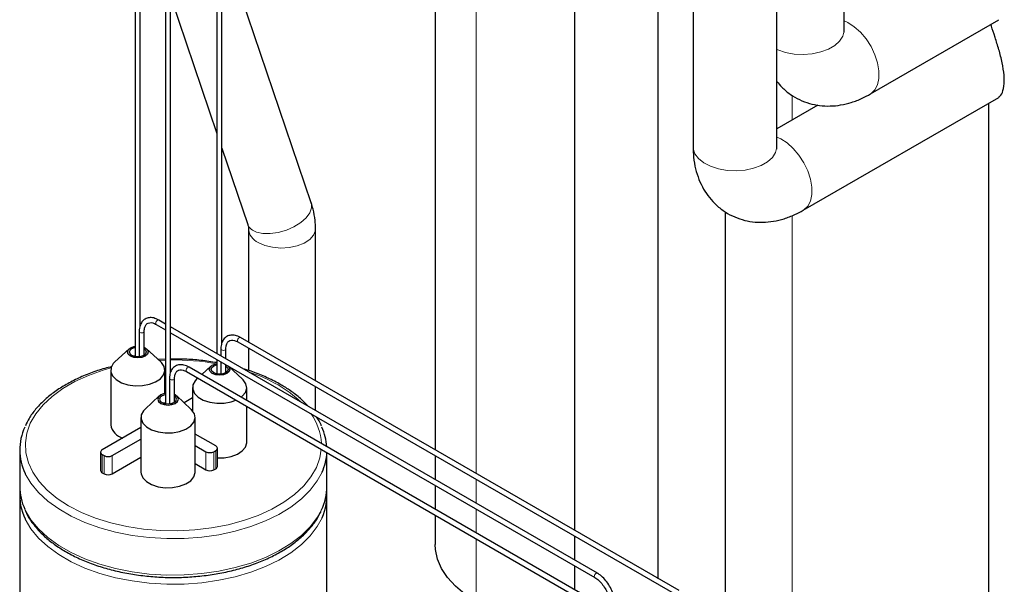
# Model space of a CAD drawing. Header units: millimetres. Extents: x 5 to 418, y 2 to 292.
# Tile 22 of 31: x 319 to 347, y 102 to 118. Entities that reach past the tile are written whole.
import ezdxf

# ---------------------------------------------------------------- set-up
doc = ezdxf.new("R2010")
doc.units = ezdxf.units.MM

msp = doc.modelspace()

# ---------------------------------------------------------------- linework, layer by layer
at = {"color": 7, "linetype": 'Continuous', "lineweight": 25}
for p, q in [((322.4143, 135.2983), (322.4143, 108.0948)), ((322.5583, 108.9877), (322.5583, 135.2983)), ((324.8969, 108.4867), (324.8969, 134.7974)), ((324.7529, 134.7729), (324.7529, 108.1789)), ((323.2821, 133.9483), (323.2821, 106.7426)), ((323.4261, 107.6376), (323.4261, 133.9483)), ((331.0049, 124.6212), (331.0049, 105.4187)), ((338.387, 122.3705), (338.387, 114.1107)), ((340.787, 114.1107), (340.787, 122.0651)), ((342.7103, 117.442), (342.7103, 122.0728)), ((327.4527, 112.4987), (324.8969, 120.0519)), ((323.4261, 118.4083), (324.7529, 114.4874)), ((343.4679, 115.6187), (347.1443, 117.7411)), ((341.5446, 112.2874), (347.1443, 115.5201)), ((346.8441, 115.3468), (346.8441, 96.2749)), ((341.9609, 115.299), (340.787, 114.6213)), ((324.8969, 114.0618), (325.634, 111.8833)), ((339.3162, 100.6207), (339.3162, 112.2399)), ((325.6558, 111.7589), (325.6558, 108.5067)), ((327.5758, 107.3983), (327.5758, 111.7589)), ((323.2821, 109.0279), (323.088, 109.14)), ((323.016, 109.0153), (323.2821, 108.8617)), ((335.6462, 101.8903), (323.4261, 108.9448)), ((322.5275, 108.8163), (322.5275, 108.0905)), ((322.6715, 108.8163), (322.6714, 108.8152)), ((322.6715, 108.1388), (322.6715, 108.8163)), ((323.4261, 108.7785), (335.5742, 101.7656)), ((337.9848, 101.3893), (325.4266, 108.639)), ((322.2354, 108.3176), (321.8284, 107.9419)), ((323.1443, 107.9419), (322.7373, 108.3176)), ((324.866, 108.3153), (324.866, 108.1136)), ((325.01, 108.0304), (325.01, 108.3153)), ((325.01, 108.3153), (325.01, 108.3142)), ((325.3546, 108.5143), (337.9128, 101.2646)), ((325.6558, 108.3404), (325.6558, 107.6963)), ((322.3508, 108.1126), (322.4143, 108.118)), ((323.2821, 108.022), (323.0693, 108.0111)), ((324.7529, 108.0126), (324.7529, 107.5976)), ((336.514, 100.5403), (323.9558, 107.79)), ((324.5793, 107.8193), (324.3198, 107.5798)), ((324.866, 107.9473), (324.866, 107.5917)), ((325.01, 107.6369), (325.01, 107.8642)), ((325.4882, 107.4437), (325.0813, 107.8193)), ((321.7103, 107.7044), (321.7103, 106.1366)), ((323.2623, 107.0381), (323.2623, 107.7044)), ((323.3952, 107.4663), (323.3952, 106.739)), ((323.5392, 106.7887), (323.5392, 107.4663)), ((323.5392, 107.4663), (323.5392, 107.4652)), ((323.8838, 107.6653), (336.442, 100.4156)), ((324.209, 107.4775), (324.1724, 107.4437)), ((324.6948, 107.6144), (324.7529, 107.6194)), ((324.0543, 107.2061), (324.0543, 106.543)), ((325.6063, 106.8371), (325.6063, 107.2061)), ((327.5758, 106.5492), (327.5758, 107.232)), ((323.1009, 106.9658), (322.6939, 106.5902)), ((323.5611, 106.996), (323.5392, 107.0075)), ((324.0098, 106.5902), (323.6028, 106.9658)), ((324.0543, 106.9127), (323.8119, 106.7728)), ((323.2821, 106.7663), (323.2163, 106.7609)), ((324.0289, 106.5715), (324.0543, 106.5861)), ((325.6063, 105.6384), (325.6063, 106.6709)), ((322.5758, 106.3526), (322.5758, 104.7849)), ((324.1278, 104.7849), (324.1278, 106.3526)), ((322.5758, 106.0592), (321.4681, 105.4197)), ((324.7208, 105.534), (324.1278, 105.8763)), ((321.7509, 105.2564), (322.5758, 105.7326)), ((324.1278, 105.5497), (324.4379, 105.3707)), ((324.7676, 104.9461), (324.7676, 105.4687)), ((319.1046, 105.4196), (319.1046, 104.3744)), ((321.4212, 105.3544), (321.4212, 104.8318)), ((321.4681, 105.289), (321.5247, 105.2564)), ((321.7509, 104.7338), (322.5758, 105.21)), ((324.6642, 105.3707), (324.7208, 105.4033)), ((327.9046, 104.3744), (327.9046, 105.3441)), ((331.0049, 105.2524), (331.0049, 104.5696)), ((324.1278, 105.0271), (324.4379, 104.8481)), ((321.4681, 104.7665), (321.5247, 104.7338)), ((324.6642, 104.8481), (324.7208, 104.8808)), ((331.0049, 104.4034), (331.0049, 103.7206)), ((319.1046, 104.1131), (319.1046, 85.9532)), ((327.9046, 85.9532), (327.9046, 104.1131)), ((331.0049, 103.5543), (331.0049, 102.7096)), ((334.9907, 102.9515), (334.9909, 102.2686)), ((334.991, 102.1023), (334.9911, 101.4194))]:
    msp.add_line(p, q, dxfattribs=at)
at = {"color": 7, "linetype": 'Continuous', "lineweight": 18}
for p, q in [((332.1765, 104.7424), (332.1765, 128.7738)), ((341.2275, 114.8756), (341.2275, 115.5783)), ((341.2275, 99.5174), (341.2275, 112.1337)), ((323.2821, 107.9945), (323.0959, 107.9865)), ((321.4681, 105.289), (321.4681, 104.7665)), ((321.5247, 105.2564), (321.5247, 104.7338)), ((321.7509, 105.2564), (321.7509, 104.7338)), ((324.4379, 105.3707), (324.4379, 104.8481)), ((324.6642, 105.3707), (324.6642, 104.8481)), ((324.7208, 105.4033), (324.7208, 104.8808)), ((332.1765, 103.8933), (332.1765, 104.5761)), ((332.1765, 103.0442), (332.1765, 103.727)), ((332.1765, 101.0768), (332.1765, 102.878))]:
    msp.add_line(p, q, dxfattribs=at)
at = {"color": 7, "linetype": 'Continuous', "lineweight": 18, "flags": 128}
for points in [[(343.4682, 115.6189), (343.484, 115.6285), (343.595, 115.7331), (343.6721, 115.8809), (343.7115, 116.0651), (343.7115, 116.277), (343.6721, 116.5067), (343.595, 116.7434), (343.484, 116.9762), (343.3442, 117.1941), (343.182, 117.3869), (343.0052, 117.5457), (342.822, 117.6629), (342.7103, 117.7118)], [(340.787, 116.8893), (340.8103, 116.8794), (341.0361, 116.8056), (341.2842, 116.7617), (341.5428, 116.7495), (341.7999, 116.7697), (342.0435, 116.8214), (342.2621, 116.9021), (342.4456, 117.008), (342.5854, 117.1342), (342.6749, 117.2748), (342.7099, 117.4232), (342.7103, 117.442)], [(341.5448, 112.2876), (341.5607, 112.2972), (341.6717, 112.4018), (341.7487, 112.5496), (341.7882, 112.7338), (341.7882, 112.9457), (341.7487, 113.1754), (341.6717, 113.4121), (341.5607, 113.6449), (341.4208, 113.8628), (341.2587, 114.0556), (341.0819, 114.2144), (340.8987, 114.3316), (340.787, 114.3805)], [(338.387, 114.1107), (338.391, 114.0545), (338.4399, 113.9074), (338.5424, 113.7698), (338.6938, 113.6481), (338.8869, 113.5481), (339.1128, 113.4743), (339.3609, 113.4304), (339.6195, 113.4182), (339.8766, 113.4384), (340.1202, 113.4901), (340.3388, 113.5708), (340.5223, 113.6767), (340.662, 113.8029), (340.7515, 113.9435), (340.7866, 114.0919), (340.787, 114.1107)], [(325.8874, 111.663), (326.0698, 111.6238), (326.282, 111.6203), (326.5106, 111.6527), (326.7413, 111.7188), (326.9595, 111.8147), (327.1516, 111.9341), (327.3055, 112.0698), (327.4115, 112.213), (327.4629, 112.3548), (327.4566, 112.4864), (327.4527, 112.4987)], [(325.937, 111.367), (326.1271, 111.2819), (326.348, 111.2267), (326.5857, 111.205), (326.8252, 111.2181), (327.0517, 111.2651), (327.2507, 111.3432), (327.4098, 111.4474), (327.5191, 111.5712), (327.5716, 111.7068), (327.5758, 111.7593)], [(323.0011, 109.0482), (323.005, 109.073), (323.016, 109.0984), (323.0325, 109.1207), (323.052, 109.1364), (323.0715, 109.1432), (323.088, 109.14)], [(323.016, 109.0153), (323.016, 109.0153), (323.005, 109.028), (323.0011, 109.0482)], [(322.5485, 108.7869), (322.5329, 108.8004), (322.5275, 108.8163), (322.5275, 108.8163)], [(322.6714, 108.8152), (322.666, 108.8004), (322.6504, 108.7869), (322.627, 108.7779), (322.5995, 108.7747), (322.5719, 108.7779), (322.5485, 108.7869)], [(325.3396, 108.5473), (325.3435, 108.572), (325.3546, 108.5975), (325.3711, 108.6197), (325.3906, 108.6355), (325.41, 108.6422), (325.4266, 108.639)], [(324.8871, 108.286), (324.8715, 108.2994), (324.866, 108.3153), (324.866, 108.3154)], [(325.01, 108.3142), (325.0045, 108.2994), (324.9889, 108.286), (324.9656, 108.2769), (324.938, 108.2738), (324.9105, 108.2769), (324.8871, 108.286)], [(325.3546, 108.5143), (325.3546, 108.5143), (325.3435, 108.527), (325.3396, 108.5473)], [(321.7187, 107.7702), (321.4923, 107.7047), (321.0726, 107.5553), (320.6858, 107.3787), (320.3372, 107.1774), (320.0314, 106.9542), (319.7725, 106.7119), (319.5641, 106.4539), (319.409, 106.1837), (319.3093, 105.905), (319.2664, 105.6214), (319.2807, 105.3369), (319.3522, 105.0552), (319.4798, 104.7803), (319.6618, 104.5158), (319.8958, 104.2652), (320.1786, 104.0321), (320.5064, 103.8194), (320.8748, 103.6302), (321.2787, 103.4669), (321.7127, 103.3318), (322.1709, 103.2268), (322.6472, 103.1531), (323.135, 103.1118), (323.6279, 103.1036), (324.1191, 103.1284), (324.602, 103.1859), (325.07, 103.2755), (325.5169, 103.3957), (325.9365, 103.5452), (326.3233, 103.7217), (326.6719, 103.923), (326.9778, 104.1463), (327.2366, 104.3885), (327.445, 104.6465), (327.6001, 104.9167), (327.6998, 105.1955), (327.7402, 105.439)], [(323.8689, 107.6982), (323.8727, 107.723), (323.8838, 107.7484), (323.9003, 107.7707), (323.9198, 107.7864), (323.9393, 107.7932), (323.9558, 107.79)], [(323.4163, 107.4369), (323.4007, 107.4504), (323.3952, 107.4663), (323.3952, 107.4663)], [(323.5392, 107.4652), (323.5337, 107.4504), (323.5181, 107.4369), (323.4948, 107.4279), (323.4672, 107.4247), (323.4397, 107.4279), (323.4163, 107.4369)], [(323.8838, 107.6653), (323.8838, 107.6653), (323.8727, 107.678), (323.8689, 107.6982)], [(327.7654, 104.7857), (327.6271, 104.5319), (327.425, 104.2664), (327.1717, 104.0159), (326.8707, 103.7838), (326.5257, 103.5729), (326.1414, 103.3861), (325.7227, 103.2259), (325.275, 103.0942), (324.8043, 102.9929), (324.3167, 102.9231), (323.8185, 102.886), (323.3161, 102.8818), (322.8162, 102.9108), (322.3253, 102.9724), (321.8498, 103.066), (321.3959, 103.1902), (320.9694, 103.3435), (320.576, 103.5239), (320.2207, 103.7289), (319.9083, 103.9561), (319.6428, 104.2022), (319.4276, 104.4643), (319.2655, 104.7388), (319.2609, 104.7484)], [(319.2533, 103.7194), (319.2655, 103.6937), (319.4276, 103.4191), (319.6428, 103.1571), (319.9083, 102.9109), (320.2207, 102.6838), (320.576, 102.4787), (320.9694, 102.2983), (321.3959, 102.145), (321.8498, 102.0208), (322.3253, 101.9273), (322.8162, 101.8656), (323.3161, 101.8367), (323.8185, 101.8408), (324.3167, 101.878), (324.8043, 101.9477), (325.275, 102.049), (325.7227, 102.1807), (326.1414, 102.341), (326.5257, 102.5277), (326.8707, 102.7386), (327.1717, 102.9708), (327.425, 103.2212), (327.6271, 103.4867), (327.7476, 103.7019)], [(327.7654, 103.4792), (327.6271, 103.2254), (327.425, 102.9599), (327.1717, 102.7095), (326.8707, 102.4773), (326.5257, 102.2664), (326.1414, 102.0797), (325.7227, 101.9194), (325.275, 101.7877), (324.8043, 101.6864), (324.3167, 101.6167), (323.8185, 101.5795), (323.3161, 101.5754), (322.8162, 101.6043), (322.3253, 101.666), (321.8498, 101.7595), (321.3959, 101.8837), (320.9694, 102.037), (320.576, 102.2174), (320.2207, 102.4225), (319.9083, 102.6496), (319.6428, 102.8958), (319.4276, 103.1578), (319.2655, 103.4324), (319.2609, 103.442)], [(335.5593, 101.7985), (335.5632, 101.8233), (335.5742, 101.8487), (335.5907, 101.871), (335.6102, 101.8867), (335.6297, 101.8935), (335.6462, 101.8903), (335.6462, 101.8903)], [(335.5742, 101.7656), (335.5632, 101.7783), (335.5593, 101.7985)]]:
    msp.add_lwpolyline(points, dxfattribs=at)
at = {"color": 7, "linetype": 'Continuous', "lineweight": 25, "flags": 128}
for points in [[(322.277, 108.1062), (322.2129, 108.1616), (322.1903, 108.227), (322.2129, 108.2924), (322.277, 108.3478), (322.373, 108.3849), (322.4143, 108.3927)], [(322.3166, 108.129), (322.2646, 108.174), (322.2463, 108.227), (322.2646, 108.28), (322.3166, 108.325), (322.3945, 108.355), (322.4143, 108.3591)], [(322.6715, 108.3603), (322.6956, 108.3478), (322.7598, 108.2924), (322.7823, 108.227), (322.7598, 108.1616), (322.6956, 108.1062), (322.5996, 108.0691), (322.4863, 108.0561), (322.373, 108.0691), (322.277, 108.1062), (322.277, 108.1062)], [(322.6715, 108.3151), (322.7081, 108.28), (322.7263, 108.227), (322.7081, 108.174), (322.656, 108.129), (322.5782, 108.099), (322.4863, 108.0884), (322.3945, 108.099), (322.3166, 108.129)], [(321.8284, 107.9419), (321.7855, 107.8968), (321.7216, 107.7805), (321.7144, 107.6586), (321.7644, 107.5401), (321.868, 107.4337), (322.0174, 107.3474), (322.2016, 107.2877), (322.407, 107.2588), (322.6182, 107.2629), (322.8196, 107.2998), (322.9963, 107.3668), (323.1352, 107.4587), (323.226, 107.5689), (323.2619, 107.6891), (323.2403, 107.8105), (323.1627, 107.924), (323.1443, 107.9419)], [(324.621, 107.6079), (324.5568, 107.6633), (324.5343, 107.7287), (324.5568, 107.7941), (324.621, 107.8496), (324.717, 107.8866), (324.7529, 107.8937)], [(324.6606, 107.6308), (324.6086, 107.6757), (324.5903, 107.7287), (324.6086, 107.7818), (324.6606, 107.8267), (324.7385, 107.8567), (324.7529, 107.8599)], [(325.0674, 107.831), (325.1038, 107.7941), (325.1263, 107.7287), (325.1038, 107.6633), (325.0396, 107.6079), (324.9436, 107.5709), (324.8303, 107.5579), (324.717, 107.5709), (324.621, 107.6079)], [(325.01, 107.8206), (325.052, 107.7818), (325.0703, 107.7287), (325.052, 107.6757), (325, 107.6308), (324.9222, 107.6007), (324.8303, 107.5902), (324.7385, 107.6007), (324.6606, 107.6308)], [(324.1724, 107.4437), (324.1295, 107.3985), (324.0656, 107.2823), (324.0584, 107.1603), (324.1084, 107.0418), (324.212, 106.9355), (324.3614, 106.8492), (324.5456, 106.7894), (324.751, 106.7605), (324.9622, 106.7647), (325.1636, 106.8016), (325.2982, 106.8487)], [(325.4431, 106.9313), (325.4792, 106.9605), (325.5699, 107.0706), (325.6059, 107.1909), (325.5842, 107.3122), (325.5067, 107.4257), (325.4882, 107.4437)], [(323.2821, 107.0413), (323.2385, 107.0331), (323.1425, 106.996), (323.0784, 106.9406), (323.0558, 106.8752), (323.0784, 106.8098), (323.1425, 106.7544), (323.2385, 106.7174), (323.3518, 106.7043), (323.4651, 106.7174), (323.5611, 106.7544), (323.6253, 106.8098), (323.6478, 106.8752), (323.6253, 106.9406), (323.5611, 106.996), (323.5611, 106.996)], [(323.2821, 107.0078), (323.26, 107.0032), (323.1821, 106.9732), (323.1301, 106.9282), (323.1118, 106.8752), (323.1301, 106.8222), (323.1821, 106.7773), (323.26, 106.7472), (323.3518, 106.7367), (323.4437, 106.7472), (323.5215, 106.7773), (323.5736, 106.8222), (323.5918, 106.8752), (323.5736, 106.9282), (323.5392, 106.9618)], [(322.6939, 106.5902), (322.651, 106.545), (322.5871, 106.4287), (322.5799, 106.3068), (322.6299, 106.1883), (322.7335, 106.082), (322.8829, 105.9957), (323.0671, 105.9359), (323.2725, 105.907), (323.4837, 105.9112), (323.6851, 105.9481), (323.8618, 106.015), (324.0007, 106.1069), (324.0915, 106.2171), (324.1274, 106.3373), (324.1058, 106.4587), (324.0282, 106.5722), (324.0098, 106.5902)], [(324.7676, 105.1919), (324.9622, 105.1969), (325.1636, 105.2338), (325.3403, 105.3007), (325.4792, 105.3927), (325.5699, 105.5029), (325.6059, 105.6231), (325.6063, 105.6384)], [(322.5758, 104.7849), (322.5799, 104.7391), (322.6299, 104.6205), (322.7335, 104.5142), (322.8829, 104.4279), (323.0671, 104.3681), (323.2725, 104.3392), (323.4837, 104.3434), (323.6851, 104.3803), (323.8618, 104.4472), (324.0007, 104.5392), (324.0915, 104.6494), (324.1274, 104.7696), (324.1278, 104.7849)], [(332.1765, 101.0768), (331.8562, 101.2855), (331.5818, 101.515), (331.3573, 101.7619), (331.1861, 102.0226), (331.0705, 102.2933), (331.0122, 102.5701), (331.0049, 102.7096)]]:
    msp.add_lwpolyline(points, dxfattribs=at)
at = {"color": 7, "linetype": 'Continuous', "lineweight": 18}
for centre, radius, start, end in [((325.9736, 112.018), 0.3653, 201.6378, 256.35013), ((326.1168, 111.7929), 0.4623, 184.25217, 247.10896), ((323.5103, 100.8313), 7.1667, 80.11455, 90.67328), ((324.1048, 103.0525), 4.8611, 60.44391, 71.49019), ((324.9465, 104.5104), 3.1778, 45.77645, 60.67764), ((326.134, 105.5164), 1.6119, 3.0917, 35.89838)]:
    msp.add_arc(centre, radius, start, end, dxfattribs=at)
at = {"color": 7, "linetype": 'Continuous', "lineweight": 25}
for centre, radius, start, end in [((320.6371, 105.4193), 1.531, 154.7512, 205.99036), ((322.1804, 106.2251), 0.4783, 190.66031, 255.54594), ((326.3282, 105.4041), 1.5772, 3.9266, 24.977), ((324.696, 105.4687), 0.0699, 290.78342, 69.21658), ((321.4929, 105.3544), 0.0699, 110.78342, 249.21658), ((321.6378, 105.4747), 0.2459, 242.60967, 297.39033), ((324.5511, 105.589), 0.2459, 242.60967, 297.39033), ((326.3213, 105.4367), 1.584, 335.73294, 356.68767), ((324.6876, 104.9541), 0.0805, 294.37466, 354.3052), ((321.5013, 104.8398), 0.0805, 185.6948, 245.62534), ((321.6378, 104.9522), 0.2459, 242.60967, 297.39033), ((324.5511, 105.0665), 0.2459, 242.60967, 297.39033), ((320.6489, 104.3808), 1.5443, 180.23918, 205.35791), ((326.343, 104.3844), 1.5616, 334.08411, 359.63278), ((320.6402, 104.116), 1.5352, 175.2253, 206.04317), ((326.3624, 104.1179), 1.5415, 335.52356, 4.68325)]:
    msp.add_arc(centre, radius, start, end, dxfattribs=at)
for points, knots in [([(334.9929, 125.7757), (334.9906, 120.7284), (334.9873, 113.1747), (334.9898, 105.6233), (334.9907, 103.1178)], [0, 0, 0, 0, 0.6681954, 1, 1, 1, 1]), ([(337.3908, 101.7322), (337.3898, 104.3715), (337.3868, 112.3839), (337.3905, 120.4), (337.3929, 125.7756)], [0, 0, 0, 0, 0.32939828, 1, 1, 1, 1]), ([(347.1374, 115.5307), (347.1686, 115.5523), (347.2363, 115.5994), (347.2969, 115.8299), (347.3022, 116.1439), (347.2469, 116.5108), (347.1466, 116.8925), (347.0327, 117.2509), (346.9487, 117.4969), (346.9243, 117.5938), (346.9199, 117.6115)], [0, 0, 0, 0, 0.1210494, 0.2628842, 0.4017481, 0.5403221, 0.6790208, 0.8193886, 0.9670194, 1, 1, 1, 1]), ([(342.7149, 117.3776), (342.7145, 117.3781), (342.7135, 117.3791), (342.7114, 117.4199), (342.7103, 117.442)], [0, 0, 0, 0, 0.458318, 1, 1, 1, 1]), ([(340.787, 115.9785), (340.8319, 115.9232), (340.9436, 115.7858), (341.1626, 115.6073), (341.4306, 115.4493), (341.716, 115.3413), (342.0114, 115.2808), (342.3128, 115.2663), (342.6179, 115.2962), (342.9253, 115.371), (343.2107, 115.4792), (343.3884, 115.5756), (343.4679, 115.6187)], [0, 0, 0, 0, 0.0723065, 0.1798506, 0.2843018, 0.3866538, 0.487925, 0.5895406, 0.6929402, 0.7994907, 0.9102525, 1, 1, 1, 1]), ([(338.387, 114.1107), (338.3886, 114.0362), (338.3928, 113.8477), (338.435, 113.556), (338.5209, 113.2451), (338.645, 112.9606), (338.8043, 112.705), (339.0025, 112.4739), (339.2385, 112.2754), (339.5075, 112.1181), (339.7927, 112.01), (340.088, 111.9495), (340.3894, 111.935), (340.6946, 111.9649), (341.0019, 112.0397), (341.2874, 112.1479), (341.4651, 112.2443), (341.5446, 112.2874)], [0, 0, 0, 0, 0.04828, 0.1222803, 0.1934984, 0.2620479, 0.328463, 0.3934024, 0.463723, 0.5320213, 0.5989469, 0.6651658, 0.7316099, 0.7992206, 0.8688916, 0.9413162, 1, 1, 1, 1]), ([(340.7916, 114.0463), (340.7911, 114.0468), (340.7902, 114.0478), (340.7881, 114.0886), (340.787, 114.1107)], [0, 0, 0, 0, 0.458318, 1, 1, 1, 1]), ([(327.5758, 111.7589), (327.5734, 111.8364), (327.5674, 112.0256), (327.5228, 112.274), (327.471, 112.4401), (327.4527, 112.4987)], [0, 0, 0, 0, 0.309836, 0.7566681, 1, 1, 1, 1]), ([(325.634, 111.8833), (325.6384, 111.8691), (325.6527, 111.8228), (325.6545, 111.7851), (325.6558, 111.7589)], [0, 0, 0, 0, 0.3057774, 1, 1, 1, 1]), ([(323.088, 109.14), (323.0631, 109.1531), (322.9907, 109.1912), (322.8754, 109.2179), (322.7472, 109.2038), (322.641, 109.1424), (322.5672, 109.0399), (322.5322, 108.9274), (322.5288, 108.8474), (322.5275, 108.8163)], [0, 0, 0, 0, 0.09162998, 0.26636637, 0.41898948, 0.58170325, 0.73899705, 0.89840563, 1, 1, 1, 1]), ([(322.6715, 108.8163), (322.6723, 108.838), (322.6748, 108.9013), (322.7018, 108.9841), (322.753, 109.0448), (322.8196, 109.0707), (322.9111, 109.0663), (322.9815, 109.0321), (323.016, 109.0153)], [0, 0, 0, 0, 0.09433064, 0.27508051, 0.45749336, 0.65420064, 0.83029567, 1, 1, 1, 1]), ([(325.4266, 108.639), (325.4017, 108.6521), (325.3293, 108.6903), (325.2139, 108.7169), (325.0858, 108.7029), (324.9796, 108.6414), (324.9057, 108.5389), (324.8708, 108.4265), (324.8673, 108.3465), (324.866, 108.3153)], [0, 0, 0, 0, 0.09162998, 0.26636637, 0.41898948, 0.58170325, 0.73899705, 0.89840563, 1, 1, 1, 1]), ([(325.01, 108.3153), (325.0109, 108.3371), (325.0133, 108.4004), (325.0404, 108.4832), (325.0915, 108.5439), (325.1582, 108.5698), (325.2497, 108.5654), (325.32, 108.5311), (325.3546, 108.5143)], [0, 0, 0, 0, 0.0943306, 0.2750805, 0.4574934, 0.6542006, 0.8302957, 1, 1, 1, 1]), ([(324.7529, 107.9212), (324.6014, 107.9444), (324.2978, 107.9909), (323.8519, 108.0249), (323.5604, 108.025), (323.4261, 108.025)], [0, 0, 0, 0, 0.3494444, 0.7002903, 1, 1, 1, 1]), ([(321.7444, 107.8077), (321.6765, 107.7911), (321.463, 107.739), (321.127, 107.6224), (320.7412, 107.4607), (320.3876, 107.2734), (320.0693, 107.0641), (319.79, 106.8346), (319.5554, 106.587), (319.3766, 106.3467), (319.2994, 106.1844), (319.2662, 106.1147)], [0, 0, 0, 0, 0.0567023, 0.178138, 0.2997149, 0.421446, 0.5433187, 0.6652647, 0.7870826, 0.9084787, 1, 1, 1, 1]), ([(323.9558, 107.79), (323.9309, 107.8031), (323.8585, 107.8412), (323.7431, 107.8679), (323.615, 107.8538), (323.5088, 107.7924), (323.4349, 107.6899), (323.4, 107.5774), (323.3966, 107.4974), (323.3952, 107.4663)], [0, 0, 0, 0, 0.09162998, 0.26636637, 0.41898948, 0.58170325, 0.73899705, 0.89840563, 1, 1, 1, 1]), ([(323.5392, 107.4663), (323.5401, 107.488), (323.5425, 107.5513), (323.5696, 107.6341), (323.6207, 107.6948), (323.6874, 107.7207), (323.7789, 107.7163), (323.8493, 107.6821), (323.8838, 107.6653)], [0, 0, 0, 0, 0.0943306, 0.2750805, 0.4574934, 0.6542006, 0.8302957, 1, 1, 1, 1]), ([(327.3763, 106.6644), (327.3012, 106.7419), (327.147, 106.901), (326.8762, 107.108), (326.621, 107.2699), (326.346, 107.4201), (326.0301, 107.5635), (325.7315, 107.679), (325.5522, 107.7285), (325.5156, 107.7386)], [0, 0, 0, 0, 0.1698995, 0.3486956, 0.500235, 0.5950053, 0.7745123, 0.9539355, 1, 1, 1, 1]), ([(327.7467, 106.1128), (327.7439, 106.1205), (327.7114, 106.2078), (327.6564, 106.2903), (327.6062, 106.3654)], [0, 0, 0, 0, 0.087694, 1, 1, 1, 1]), ([(319.2672, 103.677), (319.2764, 103.654), (319.322, 103.5395), (319.4519, 103.343), (319.6569, 103.0909), (319.9106, 102.8542), (320.2052, 102.6348), (320.5385, 102.4358), (320.9059, 102.2593), (321.3031, 102.1074), (321.7252, 101.9818), (322.1675, 101.8835), (322.6248, 101.8137), (323.092, 101.7731), (323.5639, 101.762), (324.035, 101.7805), (324.5002, 101.8285), (324.9541, 101.9055), (325.3917, 102.0107), (325.808, 102.1431), (326.1983, 102.3013), (326.5581, 102.4839), (326.8833, 102.6892), (327.1702, 102.9151), (327.4134, 103.1596), (327.6068, 103.4072), (327.6942, 103.5785), (327.7348, 103.6579)], [0, 0, 0, 0, 0.0101818, 0.0507169, 0.0916368, 0.1328856, 0.1743516, 0.2159265, 0.2575304, 0.2991155, 0.3406688, 0.3821891, 0.4236815, 0.4651541, 0.5066165, 0.5480787, 0.589549, 0.6310366, 0.6725522, 0.7141059, 0.7557067, 0.7973598, 0.8390632, 0.8808, 0.9225072, 0.9640919, 1, 1, 1, 1]), ([(336.1293, 101.1321), (336.1191, 101.1893), (336.0985, 101.3038), (336.0238, 101.4789), (335.9231, 101.6417), (335.802, 101.7787), (335.7059, 101.8548), (335.654, 101.8857), (335.6462, 101.8903)], [0, 0, 0, 0, 0.1949453, 0.3901948, 0.5852106, 0.7807288, 0.9671688, 1, 1, 1, 1]), ([(335.5742, 101.7656), (335.5938, 101.7533), (335.6515, 101.717), (335.7476, 101.6277), (335.8493, 101.494), (335.9286, 101.3423), (335.981, 101.1846), (335.9875, 101.091), (335.9908, 101.0441)], [0, 0, 0, 0, 0.09271649, 0.27249803, 0.45374854, 0.63573176, 0.81741318, 1, 1, 1, 1])]:
    msp.add_open_spline(points, degree=3, knots=knots, dxfattribs=at)

doc.saveas('drawing.dxf')
